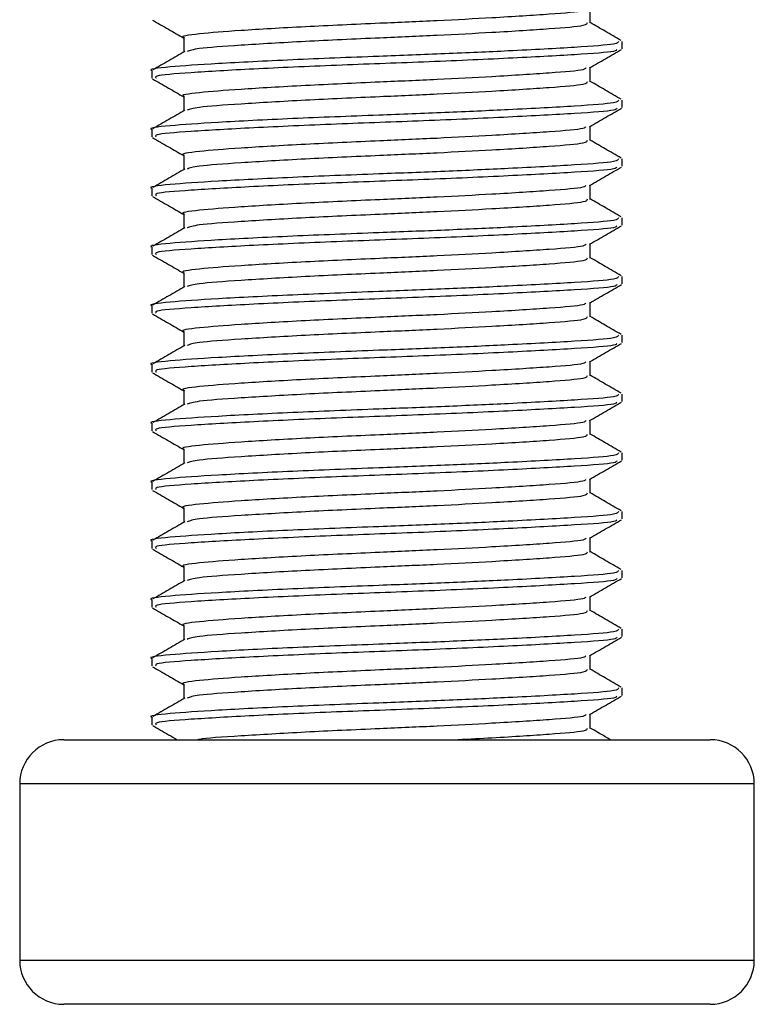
# Model space of a CAD drawing. Header units: millimetres. Extents: x 0 to 420, y 0 to 297.
# Tile 96 of 112: x 292.24 to 292.891, y 204.465 to 205.338. Entities that reach past the tile are written whole.
import ezdxf

# ---------------------------------------------------------------- set-up
doc = ezdxf.new("R2010")
doc.units = ezdxf.units.MM

msp = doc.modelspace()

# ---------------------------------------------------------------- linework, layer by layer
at = {"color": 7, "linetype": 'Continuous', "lineweight": 25}
for p, q in [((292.74544, 205.33502), (292.74544, 205.34768)), ((292.3851, 205.322), (292.3851, 205.30932)), ((292.77363, 205.31223), (292.77363, 205.31874)), ((292.3569, 205.29269), (292.3569, 205.28617)), ((292.74544, 205.28293), (292.74544, 205.29558)), ((292.3851, 205.2699), (292.3851, 205.25723)), ((292.77363, 205.26014), (292.77363, 205.26665)), ((292.3569, 205.2406), (292.3569, 205.23408)), ((292.74544, 205.23084), (292.74544, 205.24349)), ((292.3851, 205.21781), (292.3851, 205.20513)), ((292.77363, 205.20805), (292.77363, 205.21456)), ((292.3569, 205.18851), (292.3569, 205.18198)), ((292.74544, 205.17874), (292.74544, 205.1914)), ((292.3851, 205.16572), (292.3851, 205.15304)), ((292.77363, 205.15595), (292.77363, 205.16247)), ((292.3569, 205.13642), (292.3569, 205.12989)), ((292.74544, 205.12665), (292.74544, 205.13931)), ((292.3851, 205.11363), (292.3851, 205.10095)), ((292.77363, 205.10386), (292.77363, 205.11037)), ((292.3569, 205.08433), (292.3569, 205.0778)), ((292.74544, 205.07456), (292.74544, 205.08722)), ((292.3851, 205.06154), (292.3851, 205.04886)), ((292.77363, 205.05177), (292.77363, 205.05828)), ((292.3569, 205.03223), (292.3569, 205.02571)), ((292.74544, 205.02247), (292.74544, 205.03513)), ((292.3851, 205.00945), (292.3851, 204.99677)), ((292.77363, 204.99968), (292.77363, 205.00619)), ((292.3569, 204.98014), (292.3569, 204.97362)), ((292.74544, 204.97038), (292.74544, 204.98303)), ((292.3851, 204.95735), (292.3851, 204.94467)), ((292.77363, 204.94759), (292.77363, 204.9541)), ((292.3569, 204.92805), (292.3569, 204.92153)), ((292.74544, 204.91829), (292.74544, 204.93094)), ((292.3851, 204.90526), (292.3851, 204.89258)), ((292.77363, 204.8955), (292.77363, 204.90201)), ((292.3569, 204.87596), (292.3569, 204.86943)), ((292.74544, 204.86619), (292.74544, 204.87885)), ((292.3851, 204.85317), (292.3851, 204.84049)), ((292.77363, 204.8434), (292.77363, 204.84991)), ((292.3569, 204.82387), (292.3569, 204.81734)), ((292.74544, 204.8141), (292.74544, 204.82676)), ((292.3851, 204.80108), (292.3851, 204.7884)), ((292.77363, 204.79131), (292.77363, 204.79782)), ((292.3569, 204.77177), (292.3569, 204.76525)), ((292.74544, 204.76201), (292.74544, 204.77467)), ((292.3851, 204.74899), (292.3851, 204.73631)), ((292.77363, 204.73922), (292.77363, 204.74573)), ((292.3569, 204.71968), (292.3569, 204.71316)), ((292.74544, 204.70992), (292.74544, 204.72258)), ((292.27876, 204.69984), (292.8516, 204.69984)), ((292.8516, 204.69984), (292.85177, 204.69984)), ((292.23969, 204.66078), (292.23969, 204.5045)), ((292.89084, 204.66078), (292.23969, 204.66078)), ((292.89084, 204.5045), (292.89084, 204.66078)), ((292.23969, 204.5045), (292.89084, 204.5045)), ((292.85177, 204.46543), (292.27876, 204.46543))]:
    msp.add_line(p, q, dxfattribs=at)
for centre, start, end in [((292.27876, 204.66078), 90, 180), ((292.85177, 204.66078), 0, 90), ((292.27876, 204.5045), 180, 270), ((292.85177, 204.5045), 270, 0)]:
    msp.add_arc(centre, 0.03907, start, end, dxfattribs=at)
for points, knots in [([(292.74137, 205.34727), (292.74109, 205.34673), (292.74025, 205.34511), (292.71132, 205.34275), (292.66463, 205.33979), (292.61076, 205.33697), (292.55334, 205.33448), (292.49086, 205.33167), (292.43296, 205.32824), (292.39679, 205.32537), (292.38107, 205.32317), (292.38543, 205.32204), (292.38559, 205.32199)], [0, 0, 0, 0, 0.060472, 0.182626, 0.30785, 0.404113, 0.497113, 0.6207, 0.747728, 0.869849, 0.995119, 1, 1, 1, 1]), ([(292.35751, 205.3376), (292.36223, 205.33487), (292.37142, 205.32955), (292.38062, 205.32422), (292.3851, 205.32163)], [0, 0, 0, 0, 0.513038, 1, 1, 1, 1]), ([(292.74265, 205.33502), (292.74246, 205.33422), (292.74204, 205.33232), (292.71162, 205.32972), (292.66457, 205.32676), (292.61076, 205.32394), (292.55338, 205.32145), (292.49059, 205.31865), (292.43398, 205.31521), (292.39597, 205.31255), (292.39048, 205.31062), (292.38802, 205.30976)], [0, 0, 0, 0, 0.090008, 0.212326, 0.337718, 0.43411, 0.527236, 0.650988, 0.778186, 0.900472, 1, 1, 1, 1]), ([(292.7729, 205.31946), (292.76819, 205.32219), (292.75903, 205.32749), (292.74988, 205.33279), (292.74544, 205.33536)], [0, 0, 0, 0, 0.515208, 1, 1, 1, 1]), ([(292.77039, 205.31874), (292.77018, 205.31794), (292.76969, 205.31604), (292.73453, 205.31344), (292.68011, 205.31049), (292.61789, 205.30766), (292.55146, 205.30518), (292.47922, 205.30237), (292.41226, 205.29893), (292.37042, 205.29607), (292.35224, 205.29387), (292.35728, 205.29273), (292.35747, 205.29269)], [0, 0, 0, 0, 0.087116, 0.205806, 0.327474, 0.421002, 0.511365, 0.631445, 0.754864, 0.873521, 0.995235, 1, 1, 1, 1]), ([(292.38593, 205.3098), (292.38121, 205.30707), (292.37178, 205.3016), (292.36235, 205.29614), (292.35763, 205.29341)], [0, 0, 0, 0, 0.499904, 1, 1, 1, 1]), ([(292.7691, 205.31155), (292.76879, 205.31098), (292.76787, 205.30932), (292.73422, 205.30694), (292.67546, 205.30371), (292.59925, 205.30035), (292.51867, 205.29752), (292.44427, 205.29417), (292.38878, 205.29093), (292.35854, 205.28851), (292.36017, 205.28679), (292.36077, 205.28617)], [0, 0, 0, 0, 0.06376, 0.1855377, 0.3103724, 0.436457, 0.5577025, 0.6837036, 0.8086745, 0.9303586, 1, 1, 1, 1]), ([(292.74473, 205.29517), (292.74944, 205.2979), (292.75887, 205.30337), (292.76831, 205.30883), (292.77303, 205.31156)], [0, 0, 0, 0, 0.499899, 1, 1, 1, 1]), ([(292.74137, 205.29518), (292.74109, 205.29464), (292.74025, 205.29301), (292.71132, 205.29066), (292.66463, 205.28769), (292.61076, 205.28487), (292.55334, 205.28238), (292.49086, 205.27958), (292.43296, 205.27614), (292.39679, 205.27327), (292.38107, 205.27108), (292.38543, 205.26994), (292.38559, 205.2699)], [0, 0, 0, 0, 0.060472, 0.182626, 0.30785, 0.404113, 0.497113, 0.6207, 0.747728, 0.869849, 0.995119, 1, 1, 1, 1]), ([(292.35751, 205.28551), (292.36223, 205.28278), (292.37142, 205.27746), (292.38062, 205.27213), (292.3851, 205.26954)], [0, 0, 0, 0, 0.513038, 1, 1, 1, 1]), ([(292.74265, 205.28293), (292.74246, 205.28213), (292.74204, 205.28023), (292.71162, 205.27763), (292.66457, 205.27467), (292.61076, 205.27185), (292.55338, 205.26936), (292.49059, 205.26656), (292.43398, 205.26312), (292.39597, 205.26046), (292.39048, 205.25853), (292.38802, 205.25767)], [0, 0, 0, 0, 0.090008, 0.212326, 0.337718, 0.43411, 0.527236, 0.650988, 0.778186, 0.900472, 1, 1, 1, 1]), ([(292.7729, 205.26737), (292.76819, 205.2701), (292.75903, 205.2754), (292.74988, 205.2807), (292.74544, 205.28327)], [0, 0, 0, 0, 0.515208, 1, 1, 1, 1]), ([(292.77039, 205.26665), (292.77018, 205.26585), (292.76969, 205.26395), (292.73453, 205.26135), (292.68011, 205.25839), (292.61789, 205.25557), (292.55146, 205.25308), (292.47922, 205.25028), (292.41226, 205.24684), (292.37042, 205.24397), (292.35224, 205.24177), (292.35728, 205.24064), (292.35747, 205.2406)], [0, 0, 0, 0, 0.087116, 0.205806, 0.327474, 0.421002, 0.511365, 0.631445, 0.754864, 0.873521, 0.995235, 1, 1, 1, 1]), ([(292.38593, 205.25771), (292.38121, 205.25498), (292.37178, 205.24951), (292.36235, 205.24405), (292.35763, 205.24132)], [0, 0, 0, 0, 0.499904, 1, 1, 1, 1]), ([(292.7691, 205.25946), (292.76879, 205.25889), (292.76787, 205.25723), (292.73422, 205.25484), (292.67546, 205.25162), (292.59925, 205.24826), (292.51867, 205.24543), (292.44427, 205.24208), (292.38878, 205.23884), (292.35854, 205.23641), (292.36017, 205.2347), (292.36077, 205.23408)], [0, 0, 0, 0, 0.06376, 0.185538, 0.310372, 0.436457, 0.557702, 0.683704, 0.808674, 0.930359, 1, 1, 1, 1]), ([(292.74473, 205.24308), (292.74944, 205.24581), (292.75887, 205.25128), (292.76831, 205.25674), (292.77303, 205.25947)], [0, 0, 0, 0, 0.499899, 1, 1, 1, 1]), ([(292.74137, 205.24309), (292.74109, 205.24255), (292.74025, 205.24092), (292.71132, 205.23857), (292.66463, 205.2356), (292.61076, 205.23278), (292.55334, 205.23029), (292.49086, 205.22749), (292.43296, 205.22405), (292.39679, 205.22118), (292.38107, 205.21898), (292.38543, 205.21785), (292.38559, 205.21781)], [0, 0, 0, 0, 0.060472, 0.182626, 0.30785, 0.404113, 0.497113, 0.6207, 0.747728, 0.869849, 0.995119, 1, 1, 1, 1]), ([(292.35751, 205.23342), (292.36223, 205.23069), (292.37142, 205.22537), (292.38062, 205.22004), (292.3851, 205.21745)], [0, 0, 0, 0, 0.513038, 1, 1, 1, 1]), ([(292.74265, 205.23084), (292.74246, 205.23004), (292.74204, 205.22814), (292.71162, 205.22554), (292.66457, 205.22258), (292.61076, 205.21976), (292.55338, 205.21727), (292.49059, 205.21447), (292.43398, 205.21103), (292.39597, 205.20837), (292.39048, 205.20644), (292.38802, 205.20558)], [0, 0, 0, 0, 0.090008, 0.212326, 0.337718, 0.43411, 0.527236, 0.650988, 0.778186, 0.900472, 1, 1, 1, 1]), ([(292.7729, 205.21528), (292.76819, 205.21801), (292.75903, 205.22331), (292.74988, 205.22861), (292.74544, 205.23118)], [0, 0, 0, 0, 0.515208, 1, 1, 1, 1]), ([(292.77039, 205.21456), (292.77018, 205.21375), (292.76969, 205.21186), (292.73453, 205.20926), (292.68011, 205.2063), (292.61789, 205.20348), (292.55146, 205.20099), (292.47922, 205.19819), (292.41226, 205.19475), (292.37042, 205.19188), (292.35224, 205.18968), (292.35728, 205.18855), (292.35747, 205.18851)], [0, 0, 0, 0, 0.087116, 0.205806, 0.327474, 0.421002, 0.511365, 0.631445, 0.754864, 0.873521, 0.995235, 1, 1, 1, 1]), ([(292.38593, 205.20561), (292.38121, 205.20288), (292.37178, 205.19742), (292.36235, 205.19196), (292.35763, 205.18923)], [0, 0, 0, 0, 0.4999039, 1, 1, 1, 1]), ([(292.7691, 205.20737), (292.76879, 205.2068), (292.76787, 205.20514), (292.73422, 205.20275), (292.67546, 205.19953), (292.59925, 205.19616), (292.51867, 205.19334), (292.44427, 205.18998), (292.38878, 205.18675), (292.35854, 205.18432), (292.36017, 205.18261), (292.36077, 205.18198)], [0, 0, 0, 0, 0.06376, 0.185538, 0.310372, 0.436457, 0.557702, 0.683704, 0.808674, 0.930359, 1, 1, 1, 1]), ([(292.74473, 205.19099), (292.74944, 205.19372), (292.75887, 205.19918), (292.76831, 205.20464), (292.77303, 205.20738)], [0, 0, 0, 0, 0.4998993, 1, 1, 1, 1]), ([(292.74137, 205.191), (292.74109, 205.19046), (292.74025, 205.18883), (292.71132, 205.18647), (292.66463, 205.18351), (292.61076, 205.18069), (292.55334, 205.1782), (292.49086, 205.1754), (292.43296, 205.17196), (292.39679, 205.16909), (292.38107, 205.16689), (292.38543, 205.16576), (292.38559, 205.16572)], [0, 0, 0, 0, 0.060472, 0.182626, 0.30785, 0.404113, 0.497113, 0.6207, 0.747728, 0.869849, 0.995119, 1, 1, 1, 1]), ([(292.35751, 205.18133), (292.36223, 205.1786), (292.37142, 205.17328), (292.38062, 205.16795), (292.3851, 205.16536)], [0, 0, 0, 0, 0.513038, 1, 1, 1, 1]), ([(292.74265, 205.17875), (292.74246, 205.17795), (292.74204, 205.17605), (292.71162, 205.17345), (292.66457, 205.17049), (292.61076, 205.16767), (292.55338, 205.16518), (292.49059, 205.16237), (292.43398, 205.15894), (292.39597, 205.15627), (292.39048, 205.15435), (292.38802, 205.15349)], [0, 0, 0, 0, 0.090008, 0.212326, 0.337718, 0.43411, 0.527236, 0.650988, 0.778186, 0.900472, 1, 1, 1, 1]), ([(292.7729, 205.16318), (292.76819, 205.16592), (292.75903, 205.17121), (292.74988, 205.17652), (292.74544, 205.17909)], [0, 0, 0, 0, 0.515208, 1, 1, 1, 1]), ([(292.77039, 205.16247), (292.77018, 205.16166), (292.76969, 205.15977), (292.73453, 205.15717), (292.68011, 205.15421), (292.61789, 205.15139), (292.55146, 205.1489), (292.47922, 205.14609), (292.41226, 205.14266), (292.37042, 205.13979), (292.35224, 205.13759), (292.35728, 205.13646), (292.35747, 205.13642)], [0, 0, 0, 0, 0.087116, 0.205806, 0.327474, 0.421002, 0.511365, 0.631445, 0.754864, 0.873521, 0.995235, 1, 1, 1, 1]), ([(292.38593, 205.15352), (292.38121, 205.15079), (292.37178, 205.14533), (292.36235, 205.13987), (292.35763, 205.13714)], [0, 0, 0, 0, 0.499904, 1, 1, 1, 1]), ([(292.7691, 205.15528), (292.76879, 205.15471), (292.76787, 205.15305), (292.73422, 205.15066), (292.67546, 205.14744), (292.59925, 205.14407), (292.51867, 205.14125), (292.44427, 205.13789), (292.38878, 205.13465), (292.35854, 205.13223), (292.36017, 205.13052), (292.36077, 205.12989)], [0, 0, 0, 0, 0.06376, 0.185538, 0.310372, 0.436457, 0.557702, 0.683704, 0.808674, 0.930359, 1, 1, 1, 1]), ([(292.74473, 205.1389), (292.74944, 205.14163), (292.75887, 205.14709), (292.76831, 205.15255), (292.77303, 205.15528)], [0, 0, 0, 0, 0.499899, 1, 1, 1, 1]), ([(292.74137, 205.13891), (292.74109, 205.13837), (292.74025, 205.13674), (292.71132, 205.13438), (292.66463, 205.13142), (292.61076, 205.1286), (292.55334, 205.12611), (292.49086, 205.1233), (292.43296, 205.11987), (292.39679, 205.117), (292.38107, 205.1148), (292.38543, 205.11367), (292.38559, 205.11363)], [0, 0, 0, 0, 0.060472, 0.182626, 0.30785, 0.404113, 0.497113, 0.6207, 0.747728, 0.869849, 0.995119, 1, 1, 1, 1]), ([(292.35751, 205.12924), (292.36223, 205.12651), (292.37142, 205.12118), (292.38062, 205.11586), (292.3851, 205.11326)], [0, 0, 0, 0, 0.513038, 1, 1, 1, 1]), ([(292.74265, 205.12666), (292.74246, 205.12585), (292.74204, 205.12396), (292.71162, 205.12136), (292.66457, 205.1184), (292.61076, 205.11558), (292.55338, 205.11309), (292.49059, 205.11028), (292.43398, 205.10684), (292.39597, 205.10418), (292.39048, 205.10226), (292.38802, 205.10139)], [0, 0, 0, 0, 0.090008, 0.212326, 0.337718, 0.43411, 0.527236, 0.650988, 0.778186, 0.900472, 1, 1, 1, 1]), ([(292.7729, 205.11109), (292.76819, 205.11382), (292.75903, 205.11912), (292.74988, 205.12443), (292.74544, 205.127)], [0, 0, 0, 0, 0.515208, 1, 1, 1, 1]), ([(292.77039, 205.11037), (292.77018, 205.10957), (292.76969, 205.10767), (292.73453, 205.10508), (292.68011, 205.10212), (292.61789, 205.0993), (292.55146, 205.09681), (292.47922, 205.094), (292.41226, 205.09057), (292.37042, 205.0877), (292.35224, 205.0855), (292.35728, 205.08437), (292.35747, 205.08433)], [0, 0, 0, 0, 0.087116, 0.205806, 0.327474, 0.421002, 0.511365, 0.631445, 0.754864, 0.873521, 0.995235, 1, 1, 1, 1]), ([(292.38593, 205.10143), (292.38121, 205.0987), (292.37178, 205.09324), (292.36235, 205.08778), (292.35763, 205.08505)], [0, 0, 0, 0, 0.499904, 1, 1, 1, 1]), ([(292.7691, 205.10319), (292.76879, 205.10261), (292.76787, 205.10095), (292.73422, 205.09857), (292.67546, 205.09535), (292.59925, 205.09198), (292.51867, 205.08916), (292.44427, 205.0858), (292.38878, 205.08256), (292.35854, 205.08014), (292.36017, 205.07843), (292.36077, 205.0778)], [0, 0, 0, 0, 0.06376, 0.185538, 0.310372, 0.436457, 0.557702, 0.683704, 0.808674, 0.930359, 1, 1, 1, 1]), ([(292.74473, 205.0868), (292.74944, 205.08954), (292.75887, 205.095), (292.76831, 205.10046), (292.77303, 205.10319)], [0, 0, 0, 0, 0.4998993, 1, 1, 1, 1]), ([(292.74137, 205.08681), (292.74109, 205.08628), (292.74025, 205.08465), (292.71132, 205.08229), (292.66463, 205.07933), (292.61076, 205.07651), (292.55334, 205.07402), (292.49086, 205.07121), (292.43296, 205.06778), (292.39679, 205.06491), (292.38107, 205.06271), (292.38543, 205.06158), (292.38559, 205.06154)], [0, 0, 0, 0, 0.060472, 0.182626, 0.30785, 0.404113, 0.497113, 0.6207, 0.747728, 0.869849, 0.995119, 1, 1, 1, 1]), ([(292.35751, 205.07715), (292.36223, 205.07442), (292.37142, 205.06909), (292.38062, 205.06377), (292.3851, 205.06117)], [0, 0, 0, 0, 0.513038, 1, 1, 1, 1]), ([(292.74265, 205.07457), (292.74246, 205.07376), (292.74204, 205.07186), (292.71162, 205.06926), (292.66457, 205.06631), (292.61076, 205.06348), (292.55338, 205.061), (292.49059, 205.05819), (292.43398, 205.05475), (292.39597, 205.05209), (292.39048, 205.05017), (292.38802, 205.0493)], [0, 0, 0, 0, 0.090008, 0.212326, 0.337718, 0.43411, 0.527236, 0.650988, 0.778186, 0.900472, 1, 1, 1, 1]), ([(292.7729, 205.059), (292.76819, 205.06173), (292.75903, 205.06703), (292.74988, 205.07233), (292.74544, 205.0749)], [0, 0, 0, 0, 0.515208, 1, 1, 1, 1]), ([(292.77039, 205.05828), (292.77018, 205.05748), (292.76969, 205.05558), (292.73453, 205.05299), (292.68011, 205.05003), (292.61789, 205.04721), (292.55146, 205.04472), (292.47922, 205.04191), (292.41226, 205.03848), (292.37042, 205.03561), (292.35224, 205.03341), (292.35728, 205.03228), (292.35747, 205.03223)], [0, 0, 0, 0, 0.087116, 0.205806, 0.327474, 0.421002, 0.511365, 0.631445, 0.754864, 0.873521, 0.995235, 1, 1, 1, 1]), ([(292.38593, 205.04934), (292.38121, 205.04661), (292.37178, 205.04115), (292.36235, 205.03569), (292.35763, 205.03296)], [0, 0, 0, 0, 0.499904, 1, 1, 1, 1]), ([(292.7691, 205.05109), (292.76879, 205.05052), (292.76787, 205.04886), (292.73422, 205.04648), (292.67546, 205.04325), (292.59925, 205.03989), (292.51867, 205.03706), (292.44427, 205.03371), (292.38878, 205.03047), (292.35854, 205.02805), (292.36017, 205.02633), (292.36077, 205.02571)], [0, 0, 0, 0, 0.06376, 0.185538, 0.310372, 0.436457, 0.557702, 0.683704, 0.808674, 0.930359, 1, 1, 1, 1]), ([(292.74473, 205.03471), (292.74944, 205.03744), (292.75887, 205.04291), (292.76831, 205.04837), (292.77303, 205.0511)], [0, 0, 0, 0, 0.499899, 1, 1, 1, 1]), ([(292.74137, 205.03472), (292.74109, 205.03418), (292.74025, 205.03256), (292.71132, 205.0302), (292.66463, 205.02724), (292.61076, 205.02442), (292.55334, 205.02193), (292.49086, 205.01912), (292.43296, 205.01569), (292.39679, 205.01282), (292.38107, 205.01062), (292.38543, 205.00949), (292.38559, 205.00944)], [0, 0, 0, 0, 0.060472, 0.182626, 0.30785, 0.404113, 0.497113, 0.6207, 0.747728, 0.869849, 0.995119, 1, 1, 1, 1]), ([(292.35751, 205.02505), (292.36223, 205.02232), (292.37142, 205.017), (292.38062, 205.01167), (292.3851, 205.00908)], [0, 0, 0, 0, 0.513038, 1, 1, 1, 1]), ([(292.74265, 205.02247), (292.74246, 205.02167), (292.74204, 205.01977), (292.71162, 205.01717), (292.66457, 205.01421), (292.61076, 205.01139), (292.55338, 205.0089), (292.49059, 205.0061), (292.43398, 205.00266), (292.39597, 205), (292.39048, 204.99807), (292.38802, 204.99721)], [0, 0, 0, 0, 0.090008, 0.212326, 0.337718, 0.43411, 0.527236, 0.650988, 0.778186, 0.900472, 1, 1, 1, 1]), ([(292.7729, 205.00691), (292.76819, 205.00964), (292.75903, 205.01494), (292.74988, 205.02024), (292.74544, 205.02281)], [0, 0, 0, 0, 0.515208, 1, 1, 1, 1]), ([(292.77039, 205.00619), (292.77018, 205.00539), (292.76969, 205.00349), (292.73453, 205.00089), (292.68011, 204.99794), (292.61789, 204.99511), (292.55146, 204.99262), (292.47922, 204.98982), (292.41226, 204.98638), (292.37042, 204.98351), (292.35224, 204.98132), (292.35728, 204.98018), (292.35747, 204.98014)], [0, 0, 0, 0, 0.087116, 0.205806, 0.327474, 0.421002, 0.511365, 0.631445, 0.754864, 0.873521, 0.995235, 1, 1, 1, 1]), ([(292.38593, 204.99725), (292.38121, 204.99452), (292.37178, 204.98905), (292.36235, 204.98359), (292.35763, 204.98086)], [0, 0, 0, 0, 0.499904, 1, 1, 1, 1]), ([(292.7691, 204.999), (292.76879, 204.99843), (292.76787, 204.99677), (292.73422, 204.99439), (292.67546, 204.99116), (292.59925, 204.9878), (292.51867, 204.98497), (292.44427, 204.98162), (292.38878, 204.97838), (292.35854, 204.97596), (292.36017, 204.97424), (292.36077, 204.97362)], [0, 0, 0, 0, 0.06376, 0.185538, 0.310372, 0.436457, 0.557702, 0.683704, 0.808674, 0.930359, 1, 1, 1, 1]), ([(292.74473, 204.98262), (292.74944, 204.98535), (292.75887, 204.99082), (292.76831, 204.99628), (292.77303, 204.99901)], [0, 0, 0, 0, 0.499899, 1, 1, 1, 1]), ([(292.74137, 204.98263), (292.74109, 204.98209), (292.74025, 204.98046), (292.71132, 204.97811), (292.66463, 204.97514), (292.61076, 204.97232), (292.55334, 204.96983), (292.49086, 204.96703), (292.43296, 204.96359), (292.39679, 204.96072), (292.38107, 204.95853), (292.38543, 204.95739), (292.38559, 204.95735)], [0, 0, 0, 0, 0.060472, 0.182626, 0.30785, 0.404113, 0.497113, 0.6207, 0.747728, 0.869849, 0.995119, 1, 1, 1, 1]), ([(292.35751, 204.97296), (292.36223, 204.97023), (292.37142, 204.96491), (292.38062, 204.95958), (292.3851, 204.95699)], [0, 0, 0, 0, 0.513038, 1, 1, 1, 1]), ([(292.74265, 204.97038), (292.74246, 204.96958), (292.74204, 204.96768), (292.71162, 204.96508), (292.66457, 204.96212), (292.61076, 204.9593), (292.55338, 204.95681), (292.49059, 204.95401), (292.43398, 204.95057), (292.39597, 204.94791), (292.39048, 204.94598), (292.38802, 204.94512)], [0, 0, 0, 0, 0.090008, 0.212326, 0.337718, 0.43411, 0.527236, 0.650988, 0.778186, 0.900472, 1, 1, 1, 1]), ([(292.7729, 204.95482), (292.76819, 204.95755), (292.75903, 204.96285), (292.74988, 204.96815), (292.74544, 204.97072)], [0, 0, 0, 0, 0.515208, 1, 1, 1, 1]), ([(292.77039, 204.9541), (292.77018, 204.9533), (292.76969, 204.9514), (292.73453, 204.9488), (292.68011, 204.94584), (292.61789, 204.94302), (292.55146, 204.94053), (292.47922, 204.93773), (292.41226, 204.93429), (292.37042, 204.93142), (292.35224, 204.92922), (292.35728, 204.92809), (292.35747, 204.92805)], [0, 0, 0, 0, 0.087116, 0.205806, 0.327474, 0.421002, 0.511365, 0.631445, 0.754864, 0.873521, 0.995235, 1, 1, 1, 1]), ([(292.38593, 204.94516), (292.38121, 204.94242), (292.37178, 204.93696), (292.36235, 204.9315), (292.35763, 204.92877)], [0, 0, 0, 0, 0.499904, 1, 1, 1, 1]), ([(292.7691, 204.94691), (292.76879, 204.94634), (292.76787, 204.94468), (292.73422, 204.94229), (292.67546, 204.93907), (292.59925, 204.93571), (292.51867, 204.93288), (292.44427, 204.92953), (292.38878, 204.92629), (292.35854, 204.92386), (292.36017, 204.92215), (292.36077, 204.92153)], [0, 0, 0, 0, 0.06376, 0.185538, 0.310372, 0.436457, 0.557702, 0.683704, 0.808674, 0.930359, 1, 1, 1, 1]), ([(292.74473, 204.93053), (292.74944, 204.93326), (292.75887, 204.93873), (292.76831, 204.94419), (292.77303, 204.94692)], [0, 0, 0, 0, 0.499899, 1, 1, 1, 1]), ([(292.74137, 204.93054), (292.74109, 204.93), (292.74025, 204.92837), (292.71132, 204.92602), (292.66463, 204.92305), (292.61076, 204.92023), (292.55334, 204.91774), (292.49086, 204.91494), (292.43296, 204.9115), (292.39679, 204.90863), (292.38107, 204.90643), (292.38543, 204.9053), (292.38559, 204.90526)], [0, 0, 0, 0, 0.060472, 0.182626, 0.30785, 0.404113, 0.497113, 0.6207, 0.747728, 0.869849, 0.995119, 1, 1, 1, 1]), ([(292.35751, 204.92087), (292.36223, 204.91814), (292.37142, 204.91282), (292.38062, 204.90749), (292.3851, 204.9049)], [0, 0, 0, 0, 0.513038, 1, 1, 1, 1]), ([(292.74265, 204.91829), (292.74246, 204.91749), (292.74204, 204.91559), (292.71162, 204.91299), (292.66457, 204.91003), (292.61076, 204.90721), (292.55338, 204.90472), (292.49059, 204.90192), (292.43398, 204.89848), (292.39597, 204.89582), (292.39048, 204.89389), (292.38802, 204.89303)], [0, 0, 0, 0, 0.090008, 0.212326, 0.337718, 0.43411, 0.527236, 0.650988, 0.778186, 0.900472, 1, 1, 1, 1]), ([(292.7729, 204.90273), (292.76819, 204.90546), (292.75903, 204.91076), (292.74988, 204.91606), (292.74544, 204.91863)], [0, 0, 0, 0, 0.515208, 1, 1, 1, 1]), ([(292.77039, 204.90201), (292.77018, 204.9012), (292.76969, 204.89931), (292.73453, 204.89671), (292.68011, 204.89375), (292.61789, 204.89093), (292.55146, 204.88844), (292.47922, 204.88564), (292.41226, 204.8822), (292.37042, 204.87933), (292.35224, 204.87713), (292.35728, 204.876), (292.35747, 204.87596)], [0, 0, 0, 0, 0.087116, 0.205806, 0.327474, 0.421002, 0.511365, 0.631445, 0.754864, 0.873521, 0.995235, 1, 1, 1, 1]), ([(292.38593, 204.89306), (292.38121, 204.89033), (292.37178, 204.88487), (292.36235, 204.87941), (292.35763, 204.87668)], [0, 0, 0, 0, 0.499904, 1, 1, 1, 1]), ([(292.7691, 204.89482), (292.76879, 204.89425), (292.76787, 204.89259), (292.73422, 204.8902), (292.67546, 204.88698), (292.59925, 204.88361), (292.51867, 204.88079), (292.44427, 204.87743), (292.38878, 204.8742), (292.35854, 204.87177), (292.36017, 204.87006), (292.36077, 204.86943)], [0, 0, 0, 0, 0.06376, 0.185538, 0.310372, 0.436457, 0.557702, 0.683704, 0.808674, 0.930359, 1, 1, 1, 1]), ([(292.74473, 204.87844), (292.74944, 204.88117), (292.75887, 204.88663), (292.76831, 204.89209), (292.77303, 204.89483)], [0, 0, 0, 0, 0.499899, 1, 1, 1, 1]), ([(292.74137, 204.87845), (292.74109, 204.87791), (292.74025, 204.87628), (292.71132, 204.87392), (292.66463, 204.87096), (292.61076, 204.86814), (292.55334, 204.86565), (292.49086, 204.86285), (292.43296, 204.85941), (292.39679, 204.85654), (292.38107, 204.85434), (292.38543, 204.85321), (292.38559, 204.85317)], [0, 0, 0, 0, 0.0604721, 0.1826262, 0.3078502, 0.4041125, 0.4971134, 0.6207, 0.7477276, 0.8698493, 0.9951194, 1, 1, 1, 1]), ([(292.35751, 204.86878), (292.36223, 204.86605), (292.37142, 204.86073), (292.38062, 204.8554), (292.3851, 204.85281)], [0, 0, 0, 0, 0.513038, 1, 1, 1, 1]), ([(292.74265, 204.8662), (292.74246, 204.86539), (292.74204, 204.8635), (292.71162, 204.8609), (292.66457, 204.85794), (292.61076, 204.85512), (292.55338, 204.85263), (292.49059, 204.84982), (292.43398, 204.84639), (292.39597, 204.84372), (292.39048, 204.8418), (292.38802, 204.84094)], [0, 0, 0, 0, 0.090008, 0.212326, 0.337718, 0.43411, 0.527236, 0.650988, 0.778186, 0.900472, 1, 1, 1, 1]), ([(292.7729, 204.85063), (292.76819, 204.85336), (292.75903, 204.85866), (292.74988, 204.86397), (292.74544, 204.86654)], [0, 0, 0, 0, 0.515208, 1, 1, 1, 1]), ([(292.77039, 204.84991), (292.77018, 204.84911), (292.76969, 204.84722), (292.73453, 204.84462), (292.68011, 204.84166), (292.61789, 204.83884), (292.55146, 204.83635), (292.47922, 204.83354), (292.41226, 204.83011), (292.37042, 204.82724), (292.35224, 204.82504), (292.35728, 204.82391), (292.35747, 204.82387)], [0, 0, 0, 0, 0.087116, 0.205806, 0.327474, 0.421002, 0.511365, 0.631445, 0.754864, 0.873521, 0.995235, 1, 1, 1, 1]), ([(292.38593, 204.84097), (292.38121, 204.83824), (292.37178, 204.83278), (292.36235, 204.82732), (292.35763, 204.82459)], [0, 0, 0, 0, 0.499904, 1, 1, 1, 1]), ([(292.7691, 204.84273), (292.76879, 204.84216), (292.76787, 204.8405), (292.73422, 204.83811), (292.67546, 204.83489), (292.59925, 204.83152), (292.51867, 204.8287), (292.44427, 204.82534), (292.38878, 204.8221), (292.35854, 204.81968), (292.36017, 204.81797), (292.36077, 204.81734)], [0, 0, 0, 0, 0.06376, 0.185538, 0.310372, 0.436457, 0.557702, 0.683704, 0.808674, 0.930359, 1, 1, 1, 1]), ([(292.74473, 204.82635), (292.74944, 204.82908), (292.75887, 204.83454), (292.76831, 204.84), (292.77303, 204.84273)], [0, 0, 0, 0, 0.4998993, 1, 1, 1, 1]), ([(292.74137, 204.82636), (292.74109, 204.82582), (292.74025, 204.82419), (292.71132, 204.82183), (292.66463, 204.81887), (292.61076, 204.81605), (292.55334, 204.81356), (292.49086, 204.81075), (292.43296, 204.80732), (292.39679, 204.80445), (292.38107, 204.80225), (292.38543, 204.80112), (292.38559, 204.80108)], [0, 0, 0, 0, 0.0604721, 0.1826262, 0.3078502, 0.4041125, 0.4971134, 0.6207, 0.7477276, 0.8698493, 0.9951194, 1, 1, 1, 1]), ([(292.35751, 204.81669), (292.36223, 204.81396), (292.37142, 204.80863), (292.38062, 204.80331), (292.3851, 204.80071)], [0, 0, 0, 0, 0.513038, 1, 1, 1, 1]), ([(292.74265, 204.81411), (292.74246, 204.8133), (292.74204, 204.81141), (292.71162, 204.80881), (292.66457, 204.80585), (292.61076, 204.80303), (292.55338, 204.80054), (292.49059, 204.79773), (292.43398, 204.79429), (292.39597, 204.79163), (292.39048, 204.78971), (292.38802, 204.78884)], [0, 0, 0, 0, 0.090008, 0.212326, 0.337718, 0.43411, 0.527236, 0.650988, 0.778186, 0.900472, 1, 1, 1, 1]), ([(292.7729, 204.79854), (292.76819, 204.80127), (292.75903, 204.80657), (292.74988, 204.81188), (292.74544, 204.81445)], [0, 0, 0, 0, 0.515208, 1, 1, 1, 1]), ([(292.77039, 204.79782), (292.77018, 204.79702), (292.76969, 204.79512), (292.73453, 204.79253), (292.68011, 204.78957), (292.61789, 204.78675), (292.55146, 204.78426), (292.47922, 204.78145), (292.41226, 204.77802), (292.37042, 204.77515), (292.35224, 204.77295), (292.35728, 204.77182), (292.35747, 204.77177)], [0, 0, 0, 0, 0.087116, 0.205806, 0.327474, 0.421002, 0.511365, 0.631445, 0.754864, 0.873521, 0.995235, 1, 1, 1, 1]), ([(292.38593, 204.78888), (292.38121, 204.78615), (292.37178, 204.78069), (292.36235, 204.77523), (292.35763, 204.7725)], [0, 0, 0, 0, 0.499904, 1, 1, 1, 1]), ([(292.7691, 204.79064), (292.76879, 204.79006), (292.76787, 204.7884), (292.73422, 204.78602), (292.67546, 204.7828), (292.59925, 204.77943), (292.51867, 204.77661), (292.44427, 204.77325), (292.38878, 204.77001), (292.35854, 204.76759), (292.36017, 204.76587), (292.36077, 204.76525)], [0, 0, 0, 0, 0.06376, 0.185538, 0.310372, 0.436457, 0.557702, 0.683704, 0.808674, 0.930359, 1, 1, 1, 1]), ([(292.74473, 204.77425), (292.74944, 204.77699), (292.75887, 204.78245), (292.76831, 204.78791), (292.77303, 204.79064)], [0, 0, 0, 0, 0.499899, 1, 1, 1, 1]), ([(292.74137, 204.77426), (292.74109, 204.77373), (292.74025, 204.7721), (292.71132, 204.76974), (292.66463, 204.76678), (292.61076, 204.76396), (292.55334, 204.76147), (292.49086, 204.75866), (292.43296, 204.75523), (292.39679, 204.75236), (292.38107, 204.75016), (292.38543, 204.74903), (292.38559, 204.74899)], [0, 0, 0, 0, 0.060472, 0.182626, 0.30785, 0.404113, 0.497113, 0.6207, 0.747728, 0.869849, 0.995119, 1, 1, 1, 1]), ([(292.35751, 204.7646), (292.36223, 204.76186), (292.37142, 204.75654), (292.38062, 204.75122), (292.3851, 204.74862)], [0, 0, 0, 0, 0.513038, 1, 1, 1, 1]), ([(292.74265, 204.76202), (292.74246, 204.76121), (292.74204, 204.75931), (292.71162, 204.75671), (292.66457, 204.75376), (292.61076, 204.75093), (292.55338, 204.74844), (292.49059, 204.74564), (292.43398, 204.7422), (292.39597, 204.73954), (292.39048, 204.73762), (292.38802, 204.73675)], [0, 0, 0, 0, 0.090008, 0.212326, 0.337718, 0.43411, 0.527236, 0.650988, 0.778186, 0.900472, 1, 1, 1, 1]), ([(292.7729, 204.74645), (292.76819, 204.74918), (292.75903, 204.75448), (292.74988, 204.75978), (292.74544, 204.76235)], [0, 0, 0, 0, 0.515208, 1, 1, 1, 1]), ([(292.77039, 204.74573), (292.77018, 204.74493), (292.76969, 204.74303), (292.73453, 204.74043), (292.68011, 204.73748), (292.61789, 204.73466), (292.55146, 204.73217), (292.47922, 204.72936), (292.41226, 204.72593), (292.37042, 204.72306), (292.35224, 204.72086), (292.35728, 204.71973), (292.35747, 204.71968)], [0, 0, 0, 0, 0.087116, 0.205806, 0.327474, 0.421002, 0.511365, 0.631445, 0.754864, 0.873521, 0.995235, 1, 1, 1, 1]), ([(292.38593, 204.73679), (292.38121, 204.73406), (292.37178, 204.7286), (292.36235, 204.72314), (292.35763, 204.72041)], [0, 0, 0, 0, 0.499904, 1, 1, 1, 1]), ([(292.7691, 204.73854), (292.76879, 204.73797), (292.76787, 204.73631), (292.73422, 204.73393), (292.67546, 204.7307), (292.59925, 204.72734), (292.51867, 204.72451), (292.44427, 204.72116), (292.38878, 204.71792), (292.35854, 204.7155), (292.36017, 204.71378), (292.36077, 204.71316)], [0, 0, 0, 0, 0.06376, 0.185538, 0.310372, 0.436457, 0.557702, 0.683704, 0.808674, 0.930359, 1, 1, 1, 1]), ([(292.74473, 204.72216), (292.74944, 204.72489), (292.75887, 204.73036), (292.76831, 204.73582), (292.77303, 204.73855)], [0, 0, 0, 0, 0.499899, 1, 1, 1, 1]), ([(292.74137, 204.72217), (292.74109, 204.72163), (292.74025, 204.72001), (292.71132, 204.71765), (292.66464, 204.71469), (292.61073, 204.71187), (292.55345, 204.70938), (292.49029, 204.70658), (292.43509, 204.70312), (292.40268, 204.70115), (292.398, 204.69997), (292.39748, 204.69984)], [0, 0, 0, 0, 0.068345, 0.206403, 0.34793, 0.456724, 0.561833, 0.70151, 0.845075, 0.983096, 1, 1, 1, 1]), ([(292.35751, 204.7125), (292.36223, 204.70977), (292.36952, 204.70555), (292.3768, 204.70133), (292.37937, 204.69984)], [0, 0, 0, 0, 0.647301, 1, 1, 1, 1]), ([(292.74265, 204.70992), (292.74248, 204.70912), (292.74208, 204.70722), (292.71141, 204.70463), (292.67034, 204.70197), (292.63862, 204.70036), (292.62847, 204.69984)], [0, 0, 0, 0, 0.22691, 0.535274, 0.851387, 1, 1, 1, 1]), ([(292.76343, 204.69984), (292.76187, 204.70075), (292.75587, 204.70422), (292.74988, 204.70769), (292.74544, 204.71026)], [0, 0, 0, 0, 0.259906, 1, 1, 1, 1])]:
    msp.add_open_spline(points, degree=3, knots=knots, dxfattribs=at)

doc.saveas('drawing.dxf')
